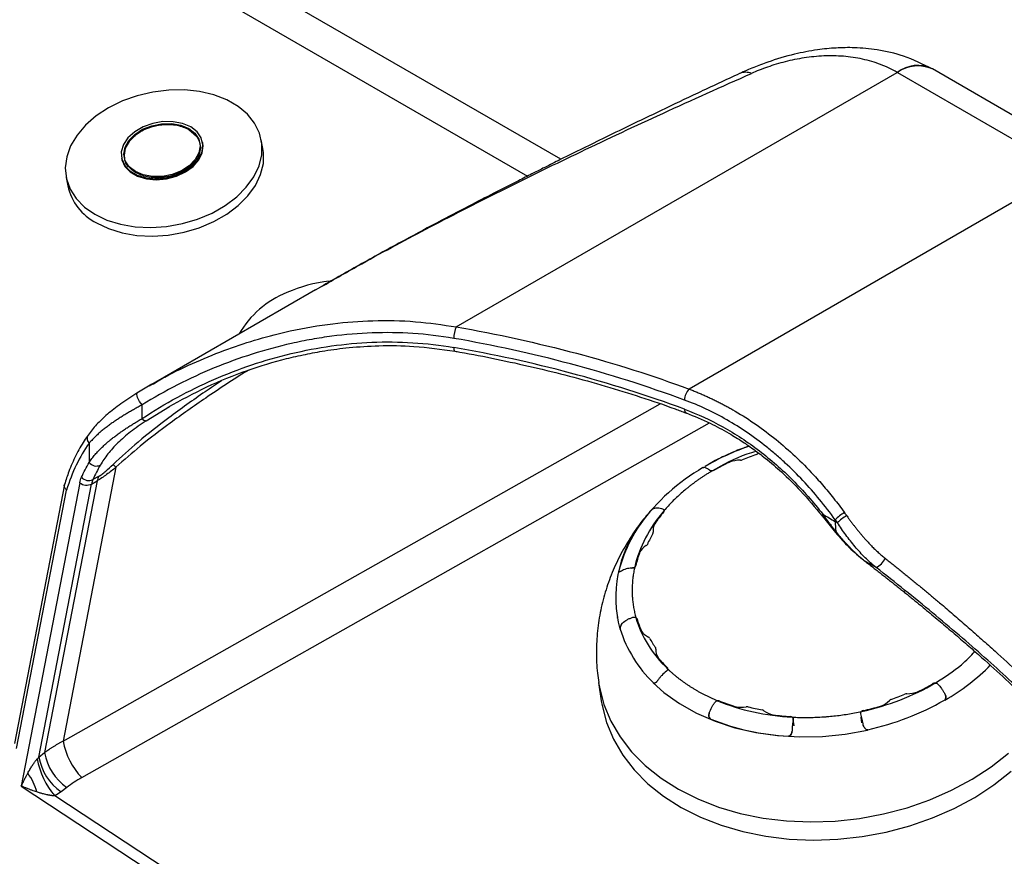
# Model space of a CAD drawing. Header units: millimetres. Extents: x 32 to 1440, y 32 to 1048.
# Tile 28 of 30: x 1148 to 1289, y 762 to 882. Entities that reach past the tile are written whole.
import ezdxf

# ---------------------------------------------------------------- set-up
doc = ezdxf.new("R2010")
doc.units = ezdxf.units.MM
doc.header["$LTSCALE"] = 5

msp = doc.modelspace()

# ---------------------------------------------------------------- linework, layer by layer
for p, q in [((1225.517272, 861.720194), (1097.061115, 935.876355)), ((1090.674771, 934.422154), (1220.750818, 859.33085)), ((1210.550413, 837.770073), (1273.567558, 874.149096)), ((1273.567558, 874.149096), (1273.589109, 874.136683)), ((1273.589109, 874.136683), (1297.899024, 860.102868)), ((1302.898617, 860.597949), (1278.588703, 874.631764)), ((1172.360467, 865.98183), (1173.443079, 865.011746)), ((1174.340603, 864.014471), (1174.312868, 864.158597)), ((1182.934823, 863.276903), (1182.699075, 864.501972)), ((1162.725468, 861.928762), (1162.753203, 861.784636)), ((1297.899024, 860.102868), (1243.817141, 828.882062)), ((1154.810757, 859.13525), (1155.046504, 857.910181)), ((1190.446195, 843.070577), (1166.707598, 829.366577)), ((1190.458165, 843.049325), (1191.217264, 843.480882)), ((1167.04868, 829.562253), (1164.931018, 828.27346)), ((1166.725569, 829.335254), (1167.04377, 829.517301)), ((1154.384785, 778.563777), (1239.678343, 826.785558)), ((1165.67347, 824.672996), (1165.67347, 826.624556)), ((1166.252518, 824.352617), (1169.569367, 826.378847)), ((1157.04731, 773.347822), (1246.722554, 824.046845)), ((1158.087618, 821.131678), (1158.087618, 818.388483)), ((1161.938566, 817.70899), (1154.384785, 778.563777)), ((1245.810634, 817.675855), (1245.826867, 817.564888)), ((1245.817358, 817.675946), (1245.824728, 817.680431)), ((1246.496299, 818.051291), (1246.053607, 817.795855)), ((1247.039708, 818.344514), (1246.133457, 817.839298)), ((1159.437075, 816.394821), (1158.64441, 815.937225)), ((1154.560987, 815.242641), (1147.416624, 778.219115)), ((1156.771073, 815.492334), (1148.403502, 772.129892)), ((1150.922365, 776.291401), (1158.451572, 815.309269)), ((1159.244238, 815.766865), (1151.748708, 776.923523)), ((1158.451572, 815.309269), (1159.244238, 815.766865)), ((1147.746359, 777.501903), (1154.876319, 814.45079)), ((1262.817905, 810.748461), (1264.739738, 808.383902)), ((1264.693551, 810.208821), (1264.693551, 809.961485)), ((1264.693551, 810.208821), (1264.999592, 809.784811)), ((1264.999592, 809.784811), (1264.693551, 809.961485)), ((1270.544022, 803.377051), (1268.90181, 804.32508)), ((1233.775837, 802.788702), (1233.776229, 802.786021)), ((1233.775841, 802.788671), (1233.776229, 802.786021)), ((1233.611088, 796.369162), (1233.52523, 796.146229)), ((1233.971051, 794.621154), (1233.971412, 794.618681)), ((1233.971074, 794.620996), (1233.971412, 794.618681)), ((1240.791844, 788.907773), (1240.791822, 788.907925)), ((1230.895176, 786.926993), (1231.27428, 784.33553)), ((1280.486513, 785.004359), (1280.48627, 785.006024)), ((1246.658127, 782.126728), (1246.658634, 782.123264)), ((1258.840105, 780.73912), (1258.702835, 781.677463)), ((1258.760353, 781.402825), (1258.704856, 781.78219)), ((1268.358029, 781.976174), (1268.475419, 781.173724)), ((1268.364387, 781.945579), (1268.477251, 781.174067)), ((1268.4782, 781.525051), (1268.441118, 781.662064)), ((1268.471842, 781.555646), (1268.4782, 781.525051)), ((1150.922365, 776.291401), (1151.748708, 776.923523)), ((1148.403502, 772.129892), (1175.582836, 754.242248)), ((1154.921619, 771.948405), (1154.095275, 771.316284)), ((1176.311462, 755.551718), (1153.209715, 770.755763))]:
    msp.add_line(p, q)
at = {"flags": 128}
for points in [[(1158.908987, 853.860734), (1160.647166, 853.033963), (1162.595331, 852.43471), (1164.703026, 852.078494), (1166.915662, 851.974543), (1169.175935, 852.125548), (1171.425303, 852.527598), (1173.60551, 853.17028), (1175.660088, 854.03695), (1177.535827, 855.10516), (1179.184144, 856.347245), (1180.56235, 857.731036), (1181.63475, 859.220693), (1182.373569, 860.777635), (1182.759671, 862.361537), (1182.783058, 863.931378), (1182.443124, 865.446499), (1181.748672, 866.86766), (1180.717688, 868.158053), (1179.376875, 869.284258), (1177.760959, 870.217107), (1175.911791, 870.932438), (1173.877264, 871.411727), (1171.71007, 871.642559), (1169.46634, 871.618956), (1167.204184, 871.341529), (1164.982191, 870.817463), (1162.85791, 870.060332), (1160.886359, 869.089745), (1159.118598, 867.930839), (1157.600414, 866.613629), (1156.371125, 865.172231), (1155.462569, 863.643977), (1154.898279, 862.068446), (1154.692868, 860.486444), (1154.851657, 858.938945), (1155.370533, 857.466028), (1156.236057, 856.10584), (1157.425813, 854.89361), (1158.908987, 853.860734)], [(1172.610082, 866.350121), (1171.444042, 866.845189), (1170.094221, 867.101394), (1168.645434, 867.102638), (1167.188712, 866.848842), (1165.815589, 866.355954), (1164.612341, 865.654944), (1163.654574, 864.789859), (1163.002467, 863.815054), (1162.696994, 862.791781), (1162.75735, 861.784336), (1163.179743, 860.85602), (1163.937631, 860.065163), (1164.983394, 859.461457), (1166.251322, 859.082835), (1167.661748, 858.953088), (1169.126049, 859.080367), (1170.552217, 859.456676), (1171.850641, 860.05837), (1172.939736, 860.847641), (1173.751071, 861.774898), (1174.233667, 862.781877), (1174.357199, 863.805306), (1174.113906, 864.780879), (1173.519075, 865.647298), (1172.610082, 866.350121)], [(1172.332732, 866.125956), (1173.209358, 865.439849), (1173.766355, 864.590448), (1173.965765, 863.635637), (1173.793999, 862.640485), (1173.262761, 861.67281), (1172.408255, 860.798557), (1171.288715, 860.077306), (1169.980435, 859.558209), (1168.572571, 859.27664), (1167.161069, 859.251789), (1165.842118, 859.485349), (1164.705604, 859.961403), (1163.828979, 860.64751), (1163.271981, 861.496911), (1163.072571, 862.451722), (1163.244338, 863.446874), (1163.775575, 864.414549), (1164.630081, 865.288802), (1165.749621, 866.010053), (1167.057902, 866.529151), (1168.465765, 866.810719), (1169.877268, 866.83557), (1171.196218, 866.60201), (1172.332732, 866.125956)], [(1172.360467, 865.98183), (1171.223953, 866.457884), (1169.905003, 866.691444), (1168.4935, 866.666593), (1167.085637, 866.385025), (1165.777356, 865.865927), (1164.657816, 865.144676), (1163.80331, 864.270424), (1163.272073, 863.302749), (1163.100306, 862.307597), (1163.145996, 861.860224)], [(1162.753203, 861.784636), (1162.785085, 861.640211), (1163.207478, 860.711895), (1163.965366, 859.921038), (1165.011129, 859.317331), (1166.279057, 858.93871), (1167.689483, 858.808962), (1169.153784, 858.936241), (1170.579952, 859.31255), (1171.878376, 859.914244), (1172.967471, 860.703516), (1173.778806, 861.630772), (1174.261402, 862.637751), (1174.384934, 863.66118), (1174.340603, 864.014471)], [(1159.144735, 852.635665), (1160.882913, 851.808894), (1162.831078, 851.209641), (1164.938773, 850.853425), (1167.15141, 850.749474), (1169.411682, 850.900479), (1171.661051, 851.302529), (1173.841257, 851.945211), (1175.895836, 852.811881), (1177.771575, 853.880091), (1179.419892, 855.122177), (1180.798098, 856.505967), (1181.870498, 857.995624), (1182.609316, 859.552566), (1182.995419, 861.136468), (1183.018806, 862.706309), (1182.934823, 863.276903)], [(1165.67347, 826.624556), (1165.486452, 826.854697), (1165.308377, 827.117803), (1165.151959, 827.395088), (1165.028368, 827.666753), (1164.946427, 827.913402), (1164.911988, 828.117422), (1164.92751, 828.264246), (1164.991884, 828.34339)], [(1262.830599, 810.738005), (1262.813372, 810.75635), (1262.815888, 810.808744), (1262.855241, 810.887613), (1262.929898, 810.989888)], [(1230.895674, 786.923593), (1231.006604, 786.25526), (1231.646036, 783.7971), (1232.634121, 781.424287), (1233.960386, 779.161972), (1235.610771, 777.034136), (1237.567783, 775.063337), (1239.810676, 773.270463), (1242.315676, 771.674521), (1245.056228, 770.292428), (1248.003282, 769.138834), (1251.125599, 768.225967), (1254.390082, 767.563505), (1257.762125, 767.158469), (1261.205985, 767.015153), (1264.685155, 767.135077), (1268.162756, 767.516968), (1271.601924, 768.156779), (1274.966203, 769.047727), (1278.219931, 770.180369), (1281.328618, 771.542698), (1284.259311, 773.120273), (1286.980943, 774.896372), (1289.464665, 776.852167)], [(1238.699587, 786.895547), (1240.228572, 785.537549), (1242.429762, 783.95722), (1244.874291, 782.577749), (1247.533499, 781.415309), (1250.37621, 780.483529), (1253.369096, 779.793333), (1256.477067, 779.352813), (1259.663686, 779.167134), (1262.891591, 779.238473), (1266.12294, 779.565993), (1269.319847, 780.145854), (1269.330925, 780.148318)], [(1231.27428, 784.33553), (1231.385708, 783.663798), (1232.025139, 781.205638), (1233.013225, 778.832824), (1234.339489, 776.570509), (1235.989875, 774.442674), (1237.946887, 772.471874), (1240.18978, 770.679001), (1242.69478, 769.083059), (1245.435332, 767.700965), (1248.382386, 766.547371), (1251.504703, 765.634505), (1254.769185, 764.972042), (1258.141229, 764.567006), (1261.585088, 764.423691), (1265.064259, 764.543614), (1268.54186, 764.925505), (1271.981028, 765.565316), (1275.345307, 766.456265), (1278.599035, 767.588907), (1281.707722, 768.951236), (1284.638414, 770.528811), (1287.360047, 772.304909), (1289.843769, 774.260704)]]:
    msp.add_lwpolyline(points, dxfattribs=at)
for centre, radius, start, end in [((1276.466279, 870.375564), 4.758374, 63.93642895, 127.530459), ((1276.520926, 870.021449), 5.052792, 65.84324207, 125.46721638), ((1251.908882, 871.886649), 2.2697, 68.66553113, 112.43892957), ((1170.984449, 863.274536), 3.036917, 12.63604708, 63.05744565), ((1162.758996, 859.673294), 7.911453, 192.87681831, 242.81667442), ((1194.700081, 823.856936), 20.570191, 96.39509398, 113.9000836), ((1191.470742, 829.819736), 13.82076, 111.67477647, 149.83957984), ((1214.313877, 836.115615), 4.111069, 156.26921608, 179.83887585), ((1178.682882, 652.058886), 186.747536, 69.79998578, 80.28289098), ((1210.778038, 834.696483), 0.588476, 167.81307396, 222.06837602), ((1178.682882, 650.752421), 186.747536, 69.79998578, 80.28289098), ((1245.484665, 827.270973), 2.318673, 135.9861433, 178.78521614), ((1243.681047, 825.916662), 0.523598, 169.32361797, 239.4584498), ((1166.269101, 825.06606), 0.713636, 213.42129872, 268.66849481), ((1158.77618, 821.807045), 0.964488, 148.65249016, 224.44572095), ((1264.753442, 785.434991), 37.377697, 109.2547929, 120.02012333), ((1251.161466, 819.396391), 0.681533, 269.22540372, 292.72771113), ((1264.925588, 786.824859), 34.67884, 109.35476793, 112.91155574), ((1253.254752, 820.072869), 0.558104, 288.56607719, 315.44972155), ((1159.140967, 819.230785), 1.348709, 218.64726964, 294.22840035), ((1178.181059, 807.295486), 21.362592, 149.9253574, 156.13852861), ((1148.686341, 804.620544), 18.626027, 44.64375562, 46.41136128), ((1259.956913, 792.940446), 28.473002, 119.79549485, 144.3664079), ((1263.810814, 789.003921), 32.681784, 115.87546208, 120.09026255), ((1249.822347, 817.843531), 0.628698, 111.73667241, 115.87828464), ((1251.097993, 814.617492), 4.097788, 89.24130387, 111.59973566), ((1158.055393, 817.220889), 1.412351, 222.26490062, 294.64829805), ((1161.307254, 814.77591), 2.905063, 156.43710074, 169.42068558), ((1162.099919, 815.233506), 2.905063, 156.43710074, 169.42068558), ((1247.09695, 817.85976), 0.665095, 272.53704047, 299.58865242), ((1157.75703, 816.738361), 1.588929, 231.64613151, 295.91985645), ((1253.734496, 797.838898), 20.574806, 139.20181054, 165.85123402), ((1256.858024, 797.322137), 21.761682, 140.03452362, 145.56232912), ((1239.946659, 811.508627), 0.312245, 318.13199841, 3.24647478), ((1269.295998, 805.563625), 6.539141, 120.01599981, 134.73513713), ((1269.81161, 804.777826), 6.944453, 120.00925722, 133.86248097), ((1198.078389, 761.853148), 83.99034, 35.63816848, 36.00366185), ((1250.567055, 799.146599), 17.230883, 142.94834364, 195.32069613), ((1240.373932, 808.754978), 1.705387, 150.43954479, 190.79785238), ((1239.209178, 809.423584), 0.362458, 145.55947164, 151.53909602), ((1272.815428, 809.925281), 8.121957, 179.74460535, 190.13879548), ((1254.499837, 799.016563), 18.324531, 149.80533355, 155.24771102), ((1238.416939, 808.38236), 0.286765, 328.53935951, 10.67577488), ((1264.954123, 808.314125), 0.225438, 126.41350841, 161.97582834), ((1239.084493, 804.287975), 2.621103, 121.90760188, 152.10623496), ((1237.472018, 806.879699), 0.431293, 301.77139921, 333.75409588), ((1252.166252, 799.837374), 16.413446, 159.88965419, 166.56146558), ((1237.057138, 805.369589), 0.323364, 153.43217185, 159.88470201), ((1269.384731, 805.802445), 2.688214, 295.54689179, 335.67428482), ((1235.8318, 803.754358), 0.384321, 305.35028553, 344.53712043), ((1268.905965, 804.392996), 0.068043, 182.25533573, 266.49872738), ((1236.071028, 795.93999), 0.327878, 18.4118912, 62.05478923), ((1250.560573, 800.262791), 14.79292, 196.57202282, 203.72279971), ((1250.98609, 799.81499), 17.793908, 197.11143412, 226.49023904), ((1237.276585, 794.425273), 0.282891, 203.73232936, 210.78673472), ((1238.908074, 795.461948), 2.215779, 212.22244048, 246.04170657), ((1237.861029, 793.103333), 0.364797, 30.37918307, 66.18827148), ((1252.014019, 800.894147), 15.790955, 208.79576681, 214.80590634), ((1238.829324, 791.725097), 0.268563, 351.35797496, 35.40715961), ((1240.681676, 791.44203), 1.605292, 171.30381081, 213.34667904), ((1239.600038, 790.727279), 0.308845, 212.88408494, 219.53737089), ((1253.515558, 802.213965), 18.352836, 219.53824676, 225.73117314), ((1264.912515, 811.228918), 30.948996, 299.97748858, 315.26910582), ((1240.514231, 788.86653), 0.280244, 358.6004873, 47.15417036), ((1262.284637, 815.055041), 32.681784, 295.87546208, 300.09026255), ((1278.998501, 786.199201), 0.665095, 92.53704047, 119.58865242), ((1261.169863, 817.234102), 34.67884, 289.35476793, 292.91155574), ((1274.933985, 784.66257), 0.681533, 89.22540372, 112.72771113), ((1274.997459, 789.44147), 4.097788, 269.24130387, 291.59973566), ((1276.273105, 786.215431), 0.628698, 291.73667241, 295.87828464), ((1247.980914, 783.713151), 0.622113, 68.84705403, 97.14519195), ((1258.993018, 810.942928), 28.750178, 247.96216143, 252.55305019), ((1261.074314, 817.923014), 38.62591, 282.39799374, 299.86832992), ((1270.074665, 786.702678), 3.318851, 289.76537901, 315.52800937), ((1272.840699, 783.986092), 0.558104, 108.56607719, 135.44972155), ((1250.542104, 784.053179), 0.563717, 252.55040681, 257.0045558), ((1251.279332, 787.367505), 3.959031, 257.39470101, 280.27665598), ((1252.103192, 782.826281), 0.656319, 76.21310088, 100.31880445), ((1260.019936, 814.009834), 31.516499, 255.74541148, 259.53635824), ((1254.217273, 782.539226), 0.484683, 51.06820639, 80.63101242), ((1256.332957, 785.14955), 2.875363, 230.95931926, 259.33259718), ((1255.924329, 782.921746), 0.610515, 258.31734829, 262.54081085), ((1260.405031, 817.125479), 35.106487, 262.53680075, 266.55518003), ((1268.847428, 782.343569), 0.602131, 101.91374041, 130.84197353), ((1260.56725, 819.28242), 37.253432, 282.64616437, 286.5085977), ((1270.964971, 784.199777), 0.662389, 286.50506415, 290.50498836), ((1259.876522, 814.348736), 35.126985, 248.33213535, 266.94963437), ((1258.273852, 781.54808), 0.534786, 56.33209835, 87.67151991), ((1164.196119, 780.284518), 9.961086, 189.94753937, 224.13724875), ((1159.214083, 778.185279), 7.571252, 189.59315965, 235.46270674), ((1161.398089, 777.906579), 10.87123, 189.97602822, 221.13034607), ((1158.38774, 777.553158), 7.571252, 189.59315965, 235.46270674), ((1143.902687, 769.734611), 6.885541, 13.16477402, 37.94160787)]:
    msp.add_arc(centre, radius, start, end)
for points, knots in [([(1278.558586, 874.649104), (1277.217564, 875.31534), (1274.747171, 876.542663), (1270.917591, 877.406543), (1267.666097, 877.710245), (1264.811109, 877.667615), (1261.951937, 877.378235), (1258.658933, 876.744613), (1255.598618, 875.833762), (1252.99827, 874.860124), (1251.713748, 874.285098), (1251.052271, 873.988983)], [0, 0, 0, 0, 0.16341222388, 0.30103348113, 0.41491803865, 0.50530834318, 0.59624089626, 0.7104119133, 0.84633217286, 0.92086718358, 1, 1, 1, 1]), ([(1273.567558, 874.149096), (1273.194905, 874.363425), (1272.808266, 874.565556), (1272.010565, 874.942305), (1271.603942, 875.114901), (1270.36114, 875.587084), (1269.502241, 875.841291), (1268.166099, 876.134251), (1267.710599, 876.217403), (1266.793493, 876.352359), (1266.333105, 876.404162), (1264.946034, 876.515198), (1264.013512, 876.53028), (1262.600279, 876.470571), (1262.125721, 876.436643), (1261.190547, 876.344062), (1260.727601, 876.28538), (1259.351916, 876.075525), (1258.452256, 875.890745), (1257.127374, 875.555545), (1256.69196, 875.434516), (1255.846324, 875.179877), (1255.43404, 875.045756), (1254.227102, 874.625804), (1253.462207, 874.322585), (1252.734625, 874.000813)], [0, 0, 0, 0, 0.0625, 0.0625, 0.125, 0.125, 0.25, 0.25, 0.3125, 0.3125, 0.375, 0.375, 0.5, 0.5, 0.5625, 0.5625, 0.625, 0.625, 0.75, 0.75, 0.8125, 0.8125, 0.875, 0.875, 1, 1, 1, 1]), ([(1251.042497, 873.984483), (1249.047903, 873.053206), (1245.309361, 871.30768), (1240.054794, 868.810573), (1235.513258, 866.626923), (1231.653772, 864.749672), (1228.266478, 863.085731), (1225.437127, 861.682914), (1223.136332, 860.532867), (1221.238618, 859.57858), (1219.055368, 858.474337), (1216.216049, 857.026315), (1212.530412, 855.123789), (1208.104573, 852.806576), (1202.85654, 850.003626), (1197.125219, 846.875843), (1193.155923, 844.612271), (1191.206062, 843.500323)], [0, 0, 0, 0, 0.1004492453, 0.188275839, 0.2640685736, 0.3283840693, 0.3817320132, 0.4336731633, 0.4698995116, 0.4966846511, 0.528324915, 0.5787484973, 0.6382053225, 0.7116632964, 0.8003415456, 0.9019205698, 1, 1, 1, 1]), ([(1191.217264, 843.480882), (1193.159476, 844.595199), (1198.344633, 847.570111), (1207.156413, 852.258955), (1217.595222, 857.592167), (1228.675915, 862.988821), (1240.382107, 868.481154), (1248.508318, 872.112309), (1252.734625, 874.000813)], [0, 0, 0, 0, 0.0953737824, 0.2546210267, 0.4301543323, 0.6042326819, 0.7941680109, 1, 1, 1, 1]), ([(1163.152621, 862.699828), (1163.164596, 862.830618), (1163.200024, 863.217551), (1163.598849, 864.077625), (1164.55904, 865.198709), (1166.020681, 866.045488), (1167.377538, 866.491862), (1168.493828, 866.694045), (1169.608164, 866.732661), (1170.989426, 866.594161), (1171.820329, 866.223065), (1172.360467, 865.98183)], [0, 0, 0, 0, 0.0458935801, 0.1357733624, 0.3027376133, 0.4697018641, 0.5595816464, 0.6513688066, 0.7431559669, 0.8330357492, 1, 1, 1, 1]), ([(1173.90774, 864.006243), (1173.945395, 863.835931), (1174.0386, 863.414371), (1173.922246, 862.709963), (1173.511862, 861.722527), (1172.529021, 860.600044), (1171.073898, 859.753667), (1169.716112, 859.307236), (1168.600021, 859.105066), (1167.485632, 859.066446), (1166.104386, 859.204947), (1165.273479, 859.576043), (1164.733339, 859.817278)], [0, 0, 0, 0, 0.0561490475, 0.1389809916, 0.2200916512, 0.3707660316, 0.5214404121, 0.6025510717, 0.6853830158, 0.76821496, 0.8493256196, 1, 1, 1, 1]), ([(1164.733339, 859.817278), (1164.30015, 860.141701), (1163.633767, 860.640767), (1163.225441, 861.426061), (1163.178186, 861.806787), (1163.161945, 861.937639)], [0, 0, 0, 0, 0.5493841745, 0.8451273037, 1, 1, 1, 1]), ([(1167.04377, 829.517301), (1167.670822, 829.883396), (1169.741647, 831.092418), (1173.367593, 832.806854), (1177.830351, 834.623085), (1182.306002, 836.089241), (1187.310503, 837.367606), (1192.767725, 838.299566), (1198.755895, 838.744027), (1204.658325, 838.649958), (1208.617285, 838.058753), (1210.550413, 837.770073)], [0, 0, 0, 0, 0.04861802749, 0.1605599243, 0.26732386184, 0.36980207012, 0.47391679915, 0.61070104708, 0.73699183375, 0.87157525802, 1, 1, 1, 1]), ([(1210.202824, 836.127176), (1208.249535, 836.468426), (1206.303305, 836.697225), (1202.422408, 836.952301), (1200.487724, 836.978496), (1196.628334, 836.842704), (1194.703632, 836.680676), (1191.82359, 836.302826), (1190.864751, 836.154366), (1188.949424, 835.812998), (1187.991416, 835.619744), (1183.224499, 834.546903), (1179.541017, 833.365677), (1174.197965, 831.163559), (1172.447674, 830.357103), (1169.011049, 828.600147), (1167.324653, 827.649684), (1165.67347, 826.624556)], [0, 0, 0, 0, 0.125, 0.125, 0.25, 0.25, 0.375, 0.375, 0.4375, 0.4375, 0.5, 0.5, 0.75, 0.75, 0.875, 0.875, 1, 1, 1, 1]), ([(1165.67347, 824.672996), (1167.289737, 825.750249), (1168.965016, 826.759025), (1172.382193, 828.617673), (1174.125975, 829.469347), (1179.456249, 831.794071), (1183.140029, 833.039932), (1188.868328, 834.405219), (1190.788697, 834.769737), (1194.636752, 835.311569), (1196.566735, 835.489443), (1200.439208, 835.65054), (1202.381691, 835.63381), (1206.280855, 835.390519), (1208.237554, 835.164054), (1210.202824, 834.820711)], [0, 0, 0, 0, 0.125, 0.125, 0.25, 0.25, 0.5, 0.5, 0.625, 0.625, 0.75, 0.75, 0.875, 0.875, 1, 1, 1, 1]), ([(1169.400888, 826.302362), (1171.22069, 827.303857), (1174.833721, 829.292223), (1180.561455, 831.58368), (1185.30598, 833.01907), (1189.011387, 833.870109), (1191.980099, 834.415219), (1195.474933, 834.873069), (1199.732714, 835.141929), (1204.791461, 835.08799), (1208.403598, 834.576433), (1210.344539, 834.301553)], [0, 0, 0, 0, 0.1496315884, 0.297078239, 0.4345887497, 0.499019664, 0.5648118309, 0.64694187, 0.7464762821, 0.8637719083, 1, 1, 1, 1]), ([(1210.340177, 834.294086), (1210.586435, 834.253704), (1212.600875, 833.923371), (1216.343271, 833.177143), (1221.567633, 832.042088), (1226.749207, 830.752324), (1231.875962, 829.328209), (1236.912556, 827.756663), (1240.755828, 826.46386), (1242.868694, 825.654756), (1243.382964, 825.457821)], [0, 0, 0, 0, 0.021007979, 0.1718499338, 0.3247092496, 0.4791692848, 0.6349105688, 0.7916846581, 0.9492962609, 1, 1, 1, 1]), ([(1180.889835, 831.59746), (1180.816101, 831.552135), (1178.760896, 830.288776), (1175.007136, 827.797069), (1169.906812, 824.229985), (1165.586981, 820.953755), (1163.084058, 818.727748), (1161.938566, 817.70899)], [0, 0, 0, 0, 0.01130498, 0.3151098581, 0.58003279, 0.807797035, 1, 1, 1, 1]), ([(1177.036268, 830.051504), (1176.252021, 829.537954), (1173.700645, 827.86723), (1169.698819, 824.969831), (1165.257219, 821.536933), (1162.704213, 819.191584), (1161.528538, 818.111536)], [0, 0, 0, 0, 0.1455444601, 0.4734971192, 0.7575420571, 1, 1, 1, 1]), ([(1243.817141, 828.882062), (1244.011243, 828.808007), (1244.399206, 828.659988), (1244.978239, 828.426373), (1245.554559, 828.184522), (1246.127901, 827.933651), (1246.698224, 827.674046), (1247.265427, 827.405708), (1247.829423, 827.128718), (1248.390124, 826.843135), (1248.94744, 826.549027), (1249.50129, 826.246458), (1250.877061, 825.46904), (1253.046141, 824.107583), (1255.911034, 821.98878), (1258.667266, 819.618315), (1260.692171, 817.611867), (1262.082527, 816.1041), (1262.886174, 815.194197), (1263.683962, 814.251392), (1264.474485, 813.275165), (1265.25851, 812.26716), (1265.768262, 811.574449), (1266.024846, 811.225774)], [0, 0, 0, 0, 0.0228476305, 0.0456669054, 0.0684584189, 0.0912227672, 0.1139605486, 0.1366723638, 0.1593588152, 0.1820205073, 0.2046580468, 0.2272720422, 0.2498631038, 0.3741039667, 0.4993039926, 0.6231091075, 0.7497662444, 0.7900506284, 0.8309006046, 0.8723184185, 0.9143062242, 0.9568660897, 1, 1, 1, 1]), ([(1164.931018, 828.27346), (1164.141852, 827.77045), (1162.561447, 826.763109), (1160.668391, 825.282143), (1159.103701, 823.805594), (1158.336359, 822.807917), (1157.952544, 822.308892)], [0, 0, 0, 0, 0.25081144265, 0.50228166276, 0.75104791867, 1, 1, 1, 1]), ([(1264.693551, 810.208821), (1263.253255, 812.201521), (1261.720191, 814.066954), (1259.272535, 816.671717), (1258.431892, 817.507635), (1257.13196, 818.711643), (1256.692149, 819.10466), (1255.799155, 819.873731), (1255.345099, 820.250442), (1253.058612, 822.076404), (1251.168341, 823.362571), (1247.262798, 825.59685), (1245.247494, 826.544954), (1243.166513, 827.32013)], [0, 0, 0, 0, 0.25, 0.25, 0.375, 0.375, 0.4375, 0.4375, 0.5, 0.5, 0.75, 0.75, 1, 1, 1, 1]), ([(1165.67347, 826.624556), (1165.580407, 826.573708), (1165.393418, 826.471542), (1165.115514, 826.318091), (1164.838166, 826.163577), (1164.56185, 826.007999), (1164.286702, 825.851308), (1164.012947, 825.693462), (1163.740782, 825.534414), (1163.470403, 825.374114), (1163.202005, 825.212511), (1162.935776, 825.049549), (1162.671901, 824.885169), (1162.410561, 824.719312), (1162.15193, 824.551915), (1161.896182, 824.382912), (1161.643482, 824.212235), (1161.393992, 824.039815), (1161.059803, 823.80323), (1160.648597, 823.500611), (1160.172292, 823.129697), (1159.714108, 822.75012), (1159.27485, 822.361112), (1158.856043, 821.961783), (1158.455913, 821.551614), (1158.211262, 821.272659), (1158.087618, 821.131678)], [0, 0, 0, 0, 0.0271130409, 0.0544777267, 0.0821028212, 0.1099968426, 0.1381680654, 0.1666245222, 0.1953740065, 0.2244240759, 0.2537820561, 0.2834550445, 0.3134499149, 0.3437733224, 0.374431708, 0.4054313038, 0.4367781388, 0.4684780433, 0.5005366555, 0.5673785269, 0.6356584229, 0.705418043, 0.7766964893, 0.8495304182, 0.9239541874, 1, 1, 1, 1]), ([(1243.166513, 826.013664), (1245.045533, 825.31372), (1246.875956, 824.466725), (1249.551012, 822.976777), (1250.430923, 822.443441), (1252.167401, 821.302236), (1253.02567, 820.692747), (1255.529287, 818.778946), (1257.115593, 817.382646), (1260.135587, 814.359523), (1261.569277, 812.732657), (1262.929898, 810.989888)], [0, 0, 0, 0, 0.25, 0.25, 0.375, 0.375, 0.5, 0.5, 0.75, 0.75, 1, 1, 1, 1]), ([(1158.087618, 818.388483), (1158.155524, 818.485103), (1158.290566, 818.677247), (1158.504877, 818.961291), (1158.726364, 819.240421), (1158.955905, 819.514662), (1159.193231, 819.784274), (1159.438353, 820.049461), (1159.691192, 820.310448), (1159.951668, 820.567454), (1160.21968, 820.820705), (1160.495112, 821.070427), (1160.777829, 821.316849), (1161.121551, 821.605449), (1161.531324, 821.93422), (1162.013422, 822.301282), (1162.507979, 822.660085), (1163.013866, 823.011223), (1163.529904, 823.355277), (1164.054711, 823.692784), (1164.58724, 824.02428), (1165.124843, 824.350157), (1165.49173, 824.566051), (1165.67347, 824.672996)], [0, 0, 0, 0, 0.04420636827, 0.08791182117, 0.13112364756, 0.17384938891, 0.21609684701, 0.25787409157, 0.29918946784, 0.34005160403, 0.38046941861, 0.42045212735, 0.46000925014, 0.49915061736, 0.55972123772, 0.61894493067, 0.6768668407, 0.7335352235, 0.78900160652, 0.84332093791, 0.89655171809, 0.94875610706, 1, 1, 1, 1]), ([(1243.399079, 825.470927), (1244.549305, 825.006268), (1246.623197, 824.168473), (1249.311344, 822.716458), (1251.334992, 821.462036), (1253.067862, 820.26521), (1254.920863, 818.85939), (1257.218351, 816.891086), (1259.976084, 814.193637), (1261.811695, 811.968302), (1262.817905, 810.748461)], [0, 0, 0, 0, 0.1582050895, 0.2852486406, 0.3818838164, 0.4528395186, 0.543311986, 0.6642359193, 0.8159473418, 1, 1, 1, 1]), ([(1166.252518, 824.352617), (1165.439656, 823.816471), (1164.706671, 823.295563), (1163.70089, 822.509986), (1163.380825, 822.247013), (1162.773049, 821.719461), (1162.488357, 821.457589), (1161.684043, 820.672741), (1161.213828, 820.150331), (1160.378718, 819.089665), (1160.013704, 818.550773), (1159.694443, 818.000874)], [0, 0, 0, 0, 0.25, 0.25, 0.375, 0.375, 0.5, 0.5, 0.75, 0.75, 1, 1, 1, 1]), ([(1157.979617, 822.291141), (1157.78535, 822.031425), (1157.122813, 821.145677), (1156.187659, 819.41248), (1155.236159, 817.330544), (1154.781002, 815.869679), (1154.586524, 815.245485)], [0, 0, 0, 0, 0.13113022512, 0.44721255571, 0.76380669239, 1, 1, 1, 1]), ([(1252.376659, 820.72841), (1252.108345, 820.637123), (1251.100968, 820.294388), (1249.39754, 819.55896), (1247.697674, 818.758647), (1246.760036, 818.206576), (1246.496299, 818.051291)], [0, 0, 0, 0, 0.1291194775, 0.4847761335, 0.8550787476, 1, 1, 1, 1]), ([(1252.376659, 820.72841), (1252.108295, 820.637182), (1251.100727, 820.294667), (1249.400745, 819.555257), (1247.923, 818.876666), (1247.198557, 818.456629), (1247.151504, 818.429347)], [0, 0, 0, 0, 0.1465932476, 0.5503810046, 0.9707967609, 1, 1, 1, 1]), ([(1247.126391, 817.195317), (1248.732586, 818.10881), (1250.705152, 819.23067), (1252.974964, 819.873139), (1253.396543, 819.992467)], [0, 0, 0, 0, 0.8142669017, 1, 1, 1, 1]), ([(1161.938566, 817.70899), (1161.501179, 817.355292), (1161.059571, 817.006192), (1160.376161, 816.503294), (1160.143133, 816.338347), (1159.688287, 816.034472), (1159.464318, 815.893915), (1159.244238, 815.766865)], [0, 0, 0, 0, 0.5, 0.5, 0.75, 0.75, 1, 1, 1, 1]), ([(1159.437075, 816.394821), (1159.602136, 816.490108), (1159.772043, 816.602782), (1160.120355, 816.857533), (1160.300445, 817.0011), (1160.832338, 817.449969), (1161.181073, 817.775486), (1161.528538, 818.111536)], [0, 0, 0, 0, 0.25, 0.25, 0.5, 0.5, 1, 1, 1, 1]), ([(1245.826639, 817.681975), (1245.819166, 817.677918), (1245.800059, 817.667547), (1245.848535, 817.672908), (1245.878052, 817.676173)], [0, 0, 0, 0, 0.3911061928, 1, 1, 1, 1]), ([(1246.740348, 817.300431), (1246.570344, 817.43647), (1246.412349, 817.536096), (1246.193048, 817.631898), (1246.123235, 817.654478), (1245.993777, 817.679875), (1245.933588, 817.682953), (1245.878052, 817.676173)], [0, 0, 0, 0, 0.5, 0.5, 0.75, 0.75, 1, 1, 1, 1]), ([(1246.740348, 817.300431), (1246.570344, 817.43647), (1246.412349, 817.536096), (1246.193048, 817.631898), (1246.123235, 817.654478), (1245.993777, 817.679875), (1245.933588, 817.682953), (1245.878052, 817.676173)], [0, 0, 0, 0, 0.5, 0.5, 0.75, 0.75, 1, 1, 1, 1]), ([(1247.126391, 817.195317), (1246.991915, 817.114955), (1246.723137, 816.954335), (1246.326962, 816.707287), (1245.936309, 816.455994), (1245.551654, 816.200005), (1245.172869, 815.939439), (1244.799989, 815.674265), (1244.433004, 815.404492), (1244.071918, 815.130118), (1243.716728, 814.85114), (1243.251419, 814.47338), (1242.686322, 813.991182), (1242.035546, 813.397352), (1241.413524, 812.788614), (1240.817549, 812.166105), (1240.444911, 811.739719), (1240.258403, 811.526309)], [0, 0, 0, 0, 0.0500952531, 0.1001255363, 0.1501073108, 0.2000570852, 0.2499914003, 0.2999268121, 0.3498798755, 0.3998671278, 0.4499050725, 0.500010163, 0.6001317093, 0.7000591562, 0.7999247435, 0.8998609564, 1, 1, 1, 1]), ([(1154.876319, 814.45079), (1154.781022, 814.552453), (1154.615797, 814.728716), (1154.523757, 815.015162), (1154.559527, 815.171212), (1154.577051, 815.247662)], [0, 0, 0, 0, 0.4100835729, 0.7109976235, 1, 1, 1, 1]), ([(1238.159045, 811.282408), (1238.205204, 811.337456), (1238.263537, 811.404108), (1238.377184, 811.525357), (1238.433528, 811.581073), (1238.597652, 811.726729), (1238.703719, 811.798151), (1238.796264, 811.83069)], [0, 0, 0, 0, 0.25, 0.25, 0.5, 0.5, 1, 1, 1, 1]), ([(1238.796264, 811.83069), (1238.749951, 811.814406), (1238.700595, 811.788544), (1238.596936, 811.720424), (1238.542948, 811.678167), (1238.433944, 811.581457), (1238.377331, 811.525509), (1238.263586, 811.404165), (1238.205206, 811.337458), (1238.159045, 811.282408)], [0, 0, 0, 0, 0.25, 0.25, 0.5, 0.5, 0.75, 0.75, 1, 1, 1, 1]), ([(1238.796264, 811.83069), (1238.96114, 811.888662), (1239.149354, 811.912463), (1239.466054, 811.89783), (1239.577206, 811.884288), (1239.804829, 811.840689), (1239.922052, 811.810623), (1240.042771, 811.772085)], [0, 0, 0, 0, 0.5, 0.5, 0.75, 0.75, 1, 1, 1, 1]), ([(1238.796264, 811.83069), (1238.96114, 811.888662), (1239.149354, 811.912463), (1239.466054, 811.89783), (1239.577206, 811.884288), (1239.804829, 811.840689), (1239.922052, 811.810623), (1240.042771, 811.772085)], [0, 0, 0, 0, 0.5, 0.5, 0.75, 0.75, 1, 1, 1, 1]), ([(1238.075413, 811.160241), (1237.892296, 810.957463), (1237.053279, 810.02836), (1235.758427, 808.198874), (1234.219672, 805.680734), (1232.935762, 803.002652), (1231.90668, 800.203816), (1231.155961, 797.304417), (1230.689946, 794.330904), (1230.541844, 791.313693), (1230.618527, 788.83126), (1230.859073, 787.381604), (1230.933965, 786.930263)], [0, 0, 0, 0, 0.0314055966, 0.143896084, 0.2571106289, 0.3708978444, 0.4851788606, 0.5999301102, 0.7151707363, 0.8309549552, 0.9473688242, 1, 1, 1, 1]), ([(1262.929898, 810.989888), (1263.034451, 810.846318), (1263.242496, 810.560635), (1263.556775, 810.135431), (1263.871051, 809.715928), (1264.186005, 809.302675), (1264.501452, 808.895755), (1264.714372, 808.628505), (1264.820301, 808.495546)], [0, 0, 0, 0, 0.1709097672, 0.3400839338, 0.507553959, 0.673347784, 0.83748966, 1, 1, 1, 1]), ([(1266.338412, 810.791337), (1266.432624, 810.66062), (1266.619704, 810.40105), (1266.9036, 810.01656), (1267.187401, 809.639406), (1267.471533, 809.269835), (1267.755961, 808.907925), (1268.040775, 808.553796), (1268.326033, 808.207551), (1268.611799, 807.869289), (1268.963378, 807.463904), (1269.382004, 806.9985), (1269.87014, 806.482444), (1270.358541, 805.993402), (1270.84787, 805.532393), (1271.337532, 805.097692), (1271.669759, 804.828443), (1271.834281, 804.695107)], [0, 0, 0, 0, 0.0588208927, 0.1168031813, 0.17396666, 0.2303319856, 0.2859207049, 0.3407552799, 0.3948591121, 0.4482565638, 0.5009729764, 0.5890706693, 0.6749909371, 0.7588806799, 0.84089771, 0.9212108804, 1, 1, 1, 1]), ([(1270.544022, 803.377051), (1269.995102, 803.813169), (1269.475674, 804.28532), (1268.479561, 805.282812), (1268.002995, 805.808356), (1267.08261, 806.901495), (1266.640845, 807.46702), (1265.795895, 808.612846), (1265.390902, 809.195382), (1264.999592, 809.784811)], [0, 0, 0, 0, 0.25, 0.25, 0.5, 0.5, 0.75, 0.75, 1, 1, 1, 1]), ([(1264.739738, 808.383902), (1265.375946, 807.656644), (1266.656359, 806.192986), (1268.118437, 804.965686), (1268.85404, 804.348204)], [0, 0, 0, 0, 0.4968777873, 1, 1, 1, 1]), ([(1264.820301, 808.495546), (1264.91606, 808.377301), (1265.106422, 808.14224), (1265.395372, 807.796101), (1265.684622, 807.457731), (1265.974527, 807.127632), (1266.264983, 806.805946), (1266.555999, 806.492909), (1266.847547, 806.188727), (1267.139602, 805.893612), (1267.432125, 805.607768), (1267.725084, 805.331411), (1268.018407, 805.064686), (1268.312128, 804.80799), (1268.605866, 804.560774), (1268.803533, 804.40335), (1268.90181, 804.32508)], [0, 0, 0, 0, 0.0771235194, 0.1533155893, 0.2285886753, 0.3029557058, 0.3764300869, 0.4490257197, 0.5207570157, 0.5916389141, 0.6616868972, 0.730917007, 0.7993458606, 0.8669906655, 0.9338692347, 1, 1, 1, 1]), ([(1271.834281, 804.695107), (1272.024133, 804.544467), (1272.405434, 804.241917), (1272.976064, 803.786644), (1273.548587, 803.327986), (1274.122596, 802.866039), (1274.698016, 802.400868), (1275.274678, 801.932553), (1275.852439, 801.461173), (1276.431145, 800.986815), (1277.010643, 800.509568), (1277.590778, 800.029527), (1278.171395, 799.54679), (1278.752335, 799.06146), (1279.333442, 798.573643), (1280.358929, 797.708597), (1281.831814, 796.453178), (1283.736581, 794.801776), (1285.651103, 793.11127), (1288.067428, 790.935889), (1291.007291, 788.213989), (1293.647515, 785.657763), (1295.681114, 783.61769), (1296.787245, 782.477741), (1297.628188, 781.594241), (1298.220127, 780.964513), (1298.899433, 780.231217), (1299.362967, 779.718561), (1299.611308, 779.443903)], [0, 0, 0, 0, 0.0161056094, 0.0323467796, 0.0487239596, 0.0652375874, 0.0818880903, 0.098675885, 0.1156013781, 0.1326649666, 0.1498670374, 0.1672079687, 0.1846881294, 0.2023078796, 0.2200675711, 0.2379675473, 0.297074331, 0.3585506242, 0.4224058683, 0.4886484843, 0.60936868, 0.7452697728, 0.8056835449, 0.8733793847, 0.8971097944, 0.9261234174, 0.9604201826, 1, 1, 1, 1]), ([(1235.63702, 803.299144), (1235.348592, 803.285848), (1235.077444, 803.242789), (1234.69618, 803.134356), (1234.573894, 803.090768), (1234.34523, 802.991066), (1234.23791, 802.934712), (1234.137775, 802.871693)], [0, 0, 0, 0, 0.5, 0.5, 0.75, 0.75, 1, 1, 1, 1]), ([(1235.63702, 803.299144), (1235.348592, 803.285848), (1235.077444, 803.242789), (1234.69618, 803.134356), (1234.573894, 803.090768), (1234.34523, 802.991066), (1234.23791, 802.934712), (1234.137775, 802.871693)], [0, 0, 0, 0, 0.5, 0.5, 0.75, 0.75, 1, 1, 1, 1]), ([(1236.054158, 803.440895), (1236.027853, 803.319318), (1235.975278, 803.076323), (1235.907746, 802.711557), (1235.848593, 802.346951), (1235.798626, 801.982465), (1235.757629, 801.618109), (1235.725659, 801.25388), (1235.702702, 800.889779), (1235.68876, 800.525806), (1235.683835, 800.161961), (1235.689276, 799.67744), (1235.718548, 799.074011), (1235.789529, 798.354421), (1235.897185, 797.640274), (1236.038321, 796.93089), (1236.162518, 796.463545), (1236.22468, 796.229636)], [0, 0, 0, 0, 0.0500952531, 0.1001255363, 0.1501073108, 0.2000570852, 0.2499914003, 0.2999268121, 0.3498798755, 0.3998671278, 0.4499050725, 0.500010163, 0.6001317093, 0.7000591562, 0.7999247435, 0.8998609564, 1, 1, 1, 1]), ([(1268.90181, 804.32508), (1269.086229, 804.182771), (1269.455343, 803.89794), (1270.006203, 803.470609), (1270.55548, 803.04285), (1271.102947, 802.614676), (1271.648664, 802.186084), (1272.192616, 801.757075), (1272.734806, 801.327648), (1273.275234, 800.897804), (1273.8139, 800.467542), (1274.350803, 800.036863), (1274.885944, 799.605767), (1275.419322, 799.174253), (1275.950938, 798.742323), (1276.480793, 798.309973), (1277.509458, 797.466993), (1279.017921, 796.217776), (1280.968652, 794.574529), (1282.871594, 792.943088), (1285.346735, 790.782206), (1288.294105, 788.134366), (1290.758576, 785.824689), (1292.346378, 784.292203), (1293.178411, 783.477887), (1293.983944, 782.677856), (1294.76318, 781.891985), (1295.515426, 781.120678), (1296.243257, 780.362446), (1296.705122, 779.870081), (1296.936336, 779.623599)], [0, 0, 0, 0, 0.0155292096, 0.0310817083, 0.0466603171, 0.0622678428, 0.0779070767, 0.093580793, 0.1092917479, 0.1250426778, 0.1408362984, 0.1566753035, 0.1725623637, 0.1885001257, 0.2044912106, 0.2205382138, 0.2366437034, 0.2986126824, 0.3609524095, 0.4238015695, 0.487295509, 0.6152915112, 0.7446275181, 0.7810533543, 0.8174624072, 0.8538759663, 0.8903153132, 0.9268016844, 0.9633562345, 1, 1, 1, 1]), ([(1298.067707, 778.970472), (1296.4702, 780.682816), (1294.645773, 782.526118), (1290.614321, 786.402669), (1288.40742, 788.435797), (1283.697578, 792.612241), (1281.19476, 794.755449), (1275.991215, 799.068015), (1273.290589, 801.237288), (1270.544022, 803.377051)], [0, 0, 0, 0, 0.25, 0.25, 0.5, 0.5, 0.75, 0.75, 1, 1, 1, 1]), ([(1234.137775, 802.871693), (1234.081521, 802.83629), (1234.031009, 802.808206), (1233.939912, 802.764244), (1233.899797, 802.748668), (1233.833802, 802.73467), (1233.806786, 802.735641), (1233.774135, 802.770254), (1233.769165, 802.806263), (1233.783841, 802.868212)], [0, 0, 0, 0, 0.25, 0.25, 0.5, 0.5, 0.75, 0.75, 1, 1, 1, 1]), ([(1233.783841, 802.868212), (1233.769165, 802.806265), (1233.774134, 802.770289), (1233.806731, 802.735667), (1233.833569, 802.734639), (1233.932878, 802.755647), (1234.025364, 802.800948), (1234.137775, 802.871693)], [0, 0, 0, 0, 0.25, 0.25, 0.5, 0.5, 1, 1, 1, 1]), ([(1234.313605, 795.435948), (1234.512538, 795.618479), (1234.738412, 795.780016), (1235.116908, 795.991397), (1235.249508, 796.056295), (1235.520595, 796.171663), (1235.659983, 796.222662), (1235.803311, 796.266812)], [0, 0, 0, 0, 0.5, 0.5, 0.75, 0.75, 1, 1, 1, 1]), ([(1234.313605, 795.435948), (1234.512538, 795.618479), (1234.738412, 795.780016), (1235.116908, 795.991397), (1235.249508, 796.056295), (1235.520595, 796.171663), (1235.659983, 796.222662), (1235.803311, 796.266812)], [0, 0, 0, 0, 0.5, 0.5, 0.75, 0.75, 1, 1, 1, 1]), ([(1234.313605, 795.435948), (1234.257726, 795.384676), (1234.207954, 795.325308), (1234.118951, 795.192795), (1234.080191, 795.119922), (1234.017467, 794.967598), (1233.992409, 794.885749), (1233.964449, 794.721986), (1233.962297, 794.63879), (1233.979841, 794.579469)], [0, 0, 0, 0, 0.25, 0.25, 0.5, 0.5, 0.75, 0.75, 1, 1, 1, 1]), ([(1233.979841, 794.579469), (1233.962298, 794.638788), (1233.96445, 794.721916), (1233.99236, 794.885536), (1234.017247, 794.96701), (1234.111629, 795.196379), (1234.201944, 795.333494), (1234.313605, 795.435948)], [0, 0, 0, 0, 0.25, 0.25, 0.5, 0.5, 1, 1, 1, 1]), ([(1278.96906, 786.863645), (1280.288077, 787.697399), (1282.429619, 789.051076), (1284.045623, 790.739573), (1284.6663, 791.388093)], [0, 0, 0, 0, 0.6159188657, 1, 1, 1, 1]), ([(1240.592045, 788.543627), (1240.356465, 788.372954), (1240.135814, 788.179523), (1239.826828, 787.855853), (1239.727959, 787.742532), (1239.543567, 787.510992), (1239.45728, 787.392004), (1239.377048, 787.269718)], [0, 0, 0, 0, 0.5, 0.5, 0.75, 0.75, 1, 1, 1, 1]), ([(1240.592045, 788.543627), (1240.356465, 788.372954), (1240.135814, 788.179523), (1239.826828, 787.855853), (1239.727959, 787.742532), (1239.543567, 787.510992), (1239.45728, 787.392004), (1239.377048, 787.269718)], [0, 0, 0, 0, 0.5, 0.5, 0.75, 0.75, 1, 1, 1, 1]), ([(1240.794391, 788.859686), (1240.891676, 788.768103), (1241.086118, 788.585059), (1241.38681, 788.316229), (1241.693824, 788.051876), (1242.007825, 787.792396), (1242.328633, 787.537679), (1242.656304, 787.287764), (1242.990787, 787.042609), (1243.332237, 786.802342), (1243.680084, 786.566494), (1243.917478, 786.413493), (1244.036254, 786.336942)], [0, 0, 0, 0, 0.1001983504, 0.2002645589, 0.3002315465, 0.400132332, 0.5, 0.599867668, 0.6997684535, 0.7997354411, 0.8998016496, 1, 1, 1, 1]), ([(1239.377048, 787.269718), (1239.331974, 787.201018), (1239.283458, 787.139625), (1239.180801, 787.029133), (1239.126962, 786.98058), (1239.01749, 786.903648), (1238.960263, 786.873682), (1238.844159, 786.852075), (1238.783955, 786.862507), (1238.735373, 786.909831)], [0, 0, 0, 0, 0.25, 0.25, 0.5, 0.5, 0.75, 0.75, 1, 1, 1, 1]), ([(1238.735373, 786.909831), (1238.783953, 786.862508), (1238.844109, 786.852089), (1238.960114, 786.873631), (1239.017071, 786.903382), (1239.181902, 787.019132), (1239.28698, 787.132439), (1239.377048, 787.269718)], [0, 0, 0, 0, 0.25, 0.25, 0.5, 0.5, 1, 1, 1, 1]), ([(1279.360336, 786.722758), (1279.538248, 786.532664), (1279.71268, 786.320676), (1279.969202, 785.970446), (1280.053548, 785.848519), (1280.215542, 785.600711), (1280.293818, 785.473994), (1280.369306, 785.344393)], [0, 0, 0, 0, 0.5, 0.5, 0.75, 0.75, 1, 1, 1, 1]), ([(1279.360336, 786.722758), (1279.538248, 786.532664), (1279.71268, 786.320676), (1279.969202, 785.970446), (1280.053548, 785.848519), (1280.215542, 785.600711), (1280.293818, 785.473994), (1280.369306, 785.344393)], [0, 0, 0, 0, 0.5, 0.5, 0.75, 0.75, 1, 1, 1, 1]), ([(1244.036254, 786.336942), (1244.156231, 786.261382), (1244.396028, 786.110364), (1244.763339, 785.890582), (1245.13587, 785.675971), (1245.514188, 785.466998), (1245.898139, 785.263537), (1246.287771, 785.06563), (1246.683042, 784.873232), (1247.084076, 784.686485), (1247.490419, 784.504862), (1247.765768, 784.388601), (1247.903533, 784.330432)], [0, 0, 0, 0, 0.1001983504, 0.2002645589, 0.3002315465, 0.400132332, 0.5, 0.599867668, 0.6997684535, 0.7997354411, 0.8998016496, 1, 1, 1, 1]), ([(1280.369306, 785.344393), (1280.411713, 785.271585), (1280.442735, 785.194513), (1280.485448, 785.03314), (1280.496723, 784.949303), (1280.496512, 784.783281), (1280.485325, 784.698393), (1280.428093, 784.541044), (1280.379682, 784.467985), (1280.310345, 784.4277)], [0, 0, 0, 0, 0.25, 0.25, 0.5, 0.5, 0.75, 0.75, 1, 1, 1, 1]), ([(1280.310345, 784.4277), (1280.37968, 784.467983), (1280.428048, 784.540984), (1280.485271, 784.698181), (1280.496481, 784.782652), (1280.496888, 785.032612), (1280.454048, 785.198904), (1280.369306, 785.344393)], [0, 0, 0, 0, 0.25, 0.25, 0.5, 0.5, 1, 1, 1, 1]), ([(1246.707497, 782.599469), (1246.812267, 782.879524), (1246.934017, 783.148903), (1247.141654, 783.537245), (1247.214955, 783.66356), (1247.365869, 783.903392), (1247.443974, 784.017864), (1247.524792, 784.126755)], [0, 0, 0, 0, 0.5, 0.5, 0.75, 0.75, 1, 1, 1, 1]), ([(1246.707497, 782.599469), (1246.812267, 782.879524), (1246.934017, 783.148903), (1247.141654, 783.537245), (1247.214955, 783.66356), (1247.365869, 783.903392), (1247.443974, 784.017864), (1247.524792, 784.126755)], [0, 0, 0, 0, 0.5, 0.5, 0.75, 0.75, 1, 1, 1, 1]), ([(1246.906741, 781.703831), (1246.835772, 781.732673), (1246.77851, 781.79706), (1246.69908, 781.943114), (1246.674705, 782.024683), (1246.634125, 782.271301), (1246.648689, 782.442274), (1246.707497, 782.599469)], [0, 0, 0, 0, 0.25, 0.25, 0.5, 0.5, 1, 1, 1, 1]), ([(1246.707497, 782.599469), (1246.678067, 782.520803), (1246.660392, 782.43976), (1246.645032, 782.273651), (1246.647678, 782.189111), (1246.674574, 782.025299), (1246.698995, 781.943315), (1246.778458, 781.797112), (1246.835769, 781.732674), (1246.906741, 781.703831)], [0, 0, 0, 0, 0.25, 0.25, 0.5, 0.5, 0.75, 0.75, 1, 1, 1, 1]), ([(1258.570326, 781.993164), (1258.734199, 781.985236), (1259.061733, 781.969391), (1259.554476, 781.954004), (1260.04779, 781.94478), (1260.541807, 781.942318), (1261.036493, 781.946457), (1261.531856, 781.95724), (1262.027893, 781.974656), (1262.524605, 781.998708), (1263.021993, 782.029396), (1263.685481, 782.07911), (1264.513921, 782.157611), (1265.505239, 782.277823), (1266.492567, 782.424562), (1267.476538, 782.595538), (1268.127725, 782.731194), (1268.453649, 782.799091)], [0, 0, 0, 0, 0.0500952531, 0.1001255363, 0.1501073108, 0.2000570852, 0.2499914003, 0.2999268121, 0.3498798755, 0.3998671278, 0.4499050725, 0.500010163, 0.6001317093, 0.7000591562, 0.7999247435, 0.8998609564, 1, 1, 1, 1]), ([(1268.717765, 780.840688), (1268.655313, 781.134106), (1268.59215, 781.418261), (1268.496358, 781.830849), (1268.464351, 781.965579), (1268.401849, 782.222464), (1268.371121, 782.345632), (1268.34093, 782.463394)], [0, 0, 0, 0, 0.5, 0.5, 0.75, 0.75, 1, 1, 1, 1]), ([(1268.717765, 780.840688), (1268.655313, 781.134106), (1268.59215, 781.418261), (1268.496358, 781.830849), (1268.464351, 781.965579), (1268.401849, 782.222464), (1268.371121, 782.345632), (1268.34093, 782.463394)], [0, 0, 0, 0, 0.5, 0.5, 0.75, 0.75, 1, 1, 1, 1]), ([(1258.702835, 781.677463), (1258.66042, 781.433557), (1258.624334, 781.170154), (1258.579527, 780.746328), (1258.566248, 780.600558), (1258.543672, 780.307672), (1258.534262, 780.159538), (1258.526775, 780.009672)], [0, 0, 0, 0, 0.5, 0.5, 0.75, 0.75, 1, 1, 1, 1]), ([(1258.702835, 781.677463), (1258.66042, 781.433557), (1258.624334, 781.170154), (1258.579527, 780.746328), (1258.566248, 780.600558), (1258.543672, 780.307672), (1258.534262, 780.159538), (1258.526775, 780.009672)], [0, 0, 0, 0, 0.5, 0.5, 0.75, 0.75, 1, 1, 1, 1]), ([(1269.36734, 780.197868), (1269.284518, 780.179337), (1269.199415, 780.200746), (1269.05392, 780.279587), (1268.991334, 780.335532), (1268.82963, 780.522832), (1268.752819, 780.675993), (1268.717765, 780.840688)], [0, 0, 0, 0, 0.25, 0.25, 0.5, 0.5, 1, 1, 1, 1]), ([(1268.717765, 780.840688), (1268.735307, 780.758269), (1268.76344, 780.68008), (1268.837571, 780.530851), (1268.883545, 780.460427), (1268.990905, 780.335984), (1269.053743, 780.279709), (1269.19934, 780.20076), (1269.284515, 780.179337), (1269.36734, 780.197868)], [0, 0, 0, 0, 0.25, 0.25, 0.5, 0.5, 0.75, 0.75, 1, 1, 1, 1]), ([(1258.526775, 780.009672), (1258.522569, 779.925479), (1258.507824, 779.843795), (1258.460593, 779.684669), (1258.428041, 779.607842), (1258.345818, 779.467939), (1258.295147, 779.402409), (1258.168862, 779.301289), (1258.090663, 779.266543), (1258.007282, 779.271521)], [0, 0, 0, 0, 0.25, 0.25, 0.5, 0.5, 0.75, 0.75, 1, 1, 1, 1]), ([(1258.007282, 779.271521), (1258.09066, 779.266543), (1258.168793, 779.301263), (1258.294998, 779.402259), (1258.345482, 779.467425), (1258.469347, 779.678011), (1258.51837, 779.841433), (1258.526775, 780.009672)], [0, 0, 0, 0, 0.25, 0.25, 0.5, 0.5, 1, 1, 1, 1]), ([(1154.384785, 778.563777), (1154.262353, 778.498141), (1154.019198, 778.367787), (1153.663988, 778.166813), (1153.318952, 777.96395), (1152.9845, 777.758999), (1152.660374, 777.552408), (1152.346644, 777.344329), (1152.04267, 777.135419), (1151.846194, 776.993793), (1151.748708, 776.923523)], [0, 0, 0, 0, 0.13141329, 0.260993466, 0.3887408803, 0.5146559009, 0.6387389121, 0.7609903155, 0.8814105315, 1, 1, 1, 1]), ([(1149.332885, 773.968242), (1149.385664, 774.062862), (1149.486618, 774.24385), (1149.639256, 774.50699), (1149.787277, 774.754452), (1149.929697, 774.984603), (1150.064533, 775.194112), (1150.188242, 775.377863), (1150.301815, 775.539705), (1150.40849, 775.684823), (1150.508283, 775.812982), (1150.5999, 775.924347), (1150.662568, 775.992239), (1150.691228, 776.023289)], [0, 0, 0, 0, 0.1457040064, 0.2786981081, 0.3990118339, 0.5165983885, 0.6189577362, 0.70445142, 0.7808816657, 0.8483879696, 0.9071733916, 0.9575465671, 1, 1, 1, 1]), ([(1150.691228, 776.023289), (1150.733316, 776.068445), (1150.81347, 776.154441), (1150.887301, 776.247301), (1150.922365, 776.291401)], [0, 0, 0, 0, 0.5250845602, 1, 1, 1, 1]), ([(1148.403502, 772.129892), (1148.448492, 772.22654), (1148.532292, 772.406554), (1148.654472, 772.659903), (1148.759977, 772.87467), (1148.905181, 773.164569), (1149.089601, 773.522141), (1149.256105, 773.827453), (1149.332885, 773.968242)], [0, 0, 0, 0, 0.162643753, 0.3029385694, 0.420884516, 0.5164818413, 0.7770340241, 1, 1, 1, 1]), ([(1150.60727, 771.302809), (1150.49605, 771.33933), (1150.260748, 771.416594), (1149.896305, 771.544137), (1149.486619, 771.694166), (1148.981016, 771.889068), (1148.617012, 772.040858), (1148.403502, 772.129892)], [0, 0, 0, 0, 0.144467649, 0.3056411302, 0.4835291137, 0.6970584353, 1, 1, 1, 1]), ([(1153.209715, 770.755763), (1153.18285, 770.754638), (1153.125885, 770.752253), (1153.036744, 770.753975), (1152.939157, 770.759082), (1152.833233, 770.768161), (1152.719026, 770.781081), (1152.596622, 770.797947), (1152.466106, 770.818796), (1152.327573, 770.843707), (1152.135971, 770.881637), (1151.883376, 770.938339), (1151.527233, 771.028179), (1151.094488, 771.149076), (1150.777253, 771.249174), (1150.60727, 771.302809)], [0, 0, 0, 0, 0.0265877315, 0.0563772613, 0.0895396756, 0.126198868, 0.1664464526, 0.2103515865, 0.2579674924, 0.3093358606, 0.3644898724, 0.474457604, 0.6010196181, 0.7862152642, 1, 1, 1, 1])]:
    msp.add_open_spline(points, degree=3, knots=knots)
for points in [[(1210.550413, 837.770073), (1222.302369, 835.716944), (1233.500205, 832.725171), (1243.817141, 828.882062)], [(1158.087618, 821.131678), (1156.732215, 819.223838), (1155.654418, 816.981555), (1154.876319, 814.45079)], [(1157.010192, 816.270999), (1157.338854, 817.011784), (1157.697099, 817.71585), (1158.087618, 818.388483)], [(1156.771073, 815.492334), (1156.825524, 815.774508), (1156.905587, 816.035224), (1157.010192, 816.270999)], [(1247.126391, 817.195317), (1246.97311, 817.187878), (1246.827638, 817.230581), (1246.740348, 817.300431)], [(1246.740348, 817.300431), (1246.827633, 817.230585), (1246.973107, 817.187877), (1247.126391, 817.195317)], [(1240.042771, 811.772085), (1240.166632, 811.732545), (1240.248847, 811.637401), (1240.258403, 811.526309)], [(1240.042771, 811.772085), (1240.166632, 811.732545), (1240.248847, 811.637401), (1240.258403, 811.526309)], [(1240.258403, 811.526309), (1238.119477, 809.026542), (1236.686535, 806.270772), (1236.054158, 803.440895)], [(1262.929898, 810.989888), (1263.523224, 810.640523), (1264.111144, 810.297701), (1264.693551, 809.961485)], [(1236.054158, 803.440895), (1235.942747, 803.356215), (1235.785116, 803.30597), (1235.63702, 803.299144)], [(1235.63702, 803.299144), (1235.785109, 803.30597), (1235.942744, 803.356213), (1236.054158, 803.440895)], [(1235.803311, 796.266812), (1235.950489, 796.312149), (1236.109698, 796.295856), (1236.22468, 796.229636)], [(1235.803311, 796.266812), (1235.950489, 796.312149), (1236.109698, 796.295856), (1236.22468, 796.229636)], [(1236.22468, 796.229636), (1236.988199, 793.513585), (1238.545703, 791.001669), (1240.794391, 788.859686)], [(1240.794391, 788.859686), (1240.790112, 788.747369), (1240.713005, 788.631261), (1240.592045, 788.543627)], [(1240.592045, 788.543627), (1240.712999, 788.631256), (1240.790112, 788.747366), (1240.794391, 788.859686)], [(1268.453649, 782.799091), (1272.242066, 783.618246), (1275.826057, 785.003577), (1278.96906, 786.863645)], [(1278.96906, 786.863645), (1279.122211, 786.871077), (1279.26906, 786.820284), (1279.360336, 786.722758)], [(1279.360336, 786.722758), (1279.269065, 786.820279), (1279.122208, 786.871077), (1278.96906, 786.863645)], [(1247.524792, 784.126755), (1247.607782, 784.238571), (1247.750488, 784.312892), (1247.903533, 784.330432)], [(1247.524792, 784.126755), (1247.607782, 784.238571), (1247.750488, 784.312892), (1247.903533, 784.330432)], [(1247.903533, 784.330432), (1251.122238, 782.989125), (1254.757825, 782.192508), (1258.570326, 781.993164)], [(1268.34093, 782.463394), (1268.309928, 782.584319), (1268.352193, 782.708065), (1268.453649, 782.799091)], [(1268.34093, 782.463394), (1268.309928, 782.584319), (1268.352193, 782.708065), (1268.453649, 782.799091)], [(1258.570326, 781.993164), (1258.675686, 781.919004), (1258.724614, 781.802699), (1258.702835, 781.677463)], [(1258.702835, 781.677463), (1258.724613, 781.802693), (1258.675688, 781.919002), (1258.570326, 781.993164)], [(1157.04731, 773.347822), (1156.292029, 772.920815), (1155.580182, 772.452181), (1154.921619, 771.948405)], [(1154.095275, 771.316284), (1153.825455, 771.109882), (1153.528105, 770.921672), (1153.209715, 770.755763)]]:
    msp.add_open_spline(points, degree=3)

doc.saveas('drawing.dxf')
